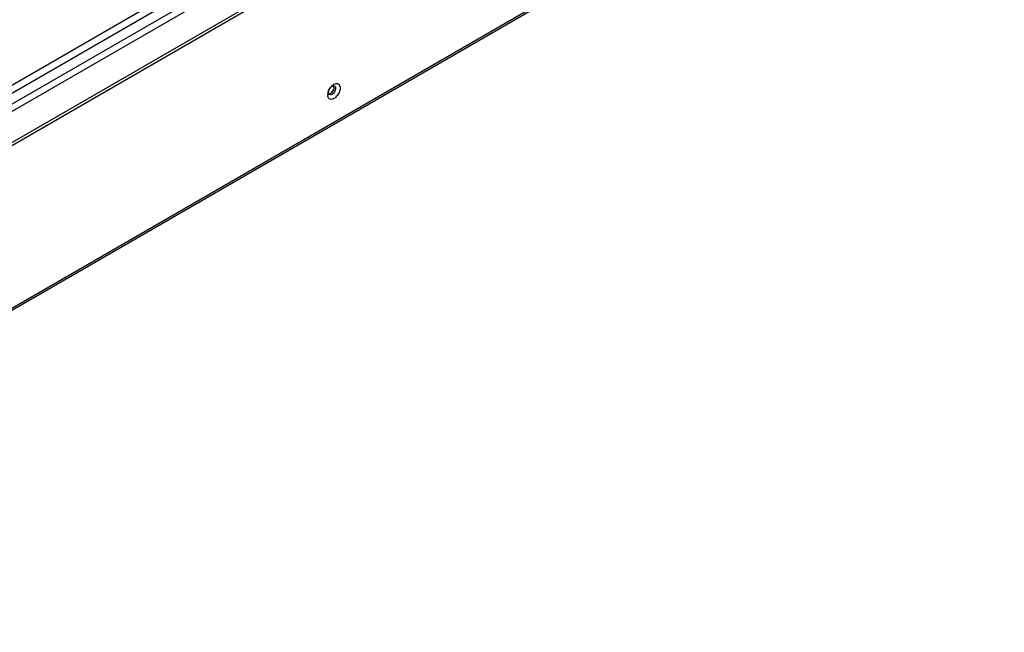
# Model space of a CAD drawing. Header units: millimetres. Extents: x 121 to 939, y 378 to 1102.
# Tile 17 of 19: x 544 to 939, y 378 to 624. Entities that reach past the tile are written whole.
import ezdxf

# ---------------------------------------------------------------- set-up
doc = ezdxf.new("R2010")
doc.units = ezdxf.units.MM
doc.header["$LTSCALE"] = 96.263008
doc.layers.get('0').update_dxf_attribs({"linetype": 'CONTINUOUS'})

msp = doc.modelspace()

# ---------------------------------------------------------------- linework, layer by layer
at = {"color": 7, "linetype": 'Continuous'}
for p, q in [((923.49, 811.32), (333.41, 470.64)), ((924.76, 809.12), (334.68, 468.44)), ((902.08, 803.34), (339.24, 478.39)), ((900.79, 805.81), (340.91, 482.57)), ((334.68, 456.03), (924.76, 796.71)), ((334.68, 454.84), (924.76, 795.52)), ((938.78, 737.4), (316.53, 378.14)), ((939.26, 738.45), (317.01, 379.2))]:
    msp.add_line(p, q, dxfattribs=at)
for centre, radius, start, end in [((670.94, 593.93), 3.5, 175.3969, 179.937), ((670.51, 593.93), 3.06, 179.9659, 184.1065), ((671.39, 593.9), 3.94, 173.0454, 175.4422), ((672.46, 593.7), 5.03, 163.5127, 165.715), ((668.83, 594.84), 1.04, 198.9193, 204.3856), ((673.38, 593.36), 6.02, 149.9834, 153.7743), ((673.36, 593.38), 5.99, 143.146, 149.994), ((667.15, 596.76), 2.6, 308.8738, 313.4675)]:
    msp.add_arc(centre, radius, start, end, dxfattribs=at)
for points in [[(668.57, 596.97), (668.7, 597.15), (668.84, 597.32), (668.99, 597.48)], [(668.86, 597.2), (669.05, 597.36), (669.26, 597.49), (669.49, 597.56)], [(668.99, 597.48), (669.17, 597.66), (669.35, 597.82), (669.55, 597.97)], [(669.49, 597.56), (669.6, 597.6), (669.71, 597.62), (669.82, 597.62)], [(669.55, 597.97), (669.67, 598.06), (669.79, 598.14), (669.91, 598.21)], [(669.78, 597.63), (669.81, 597.57), (669.84, 597.51), (669.86, 597.44)], [(669.92, 597), (669.92, 597.19), (669.89, 597.39), (669.81, 597.56)], [(669.98, 597.6), (670.05, 597.58), (670.12, 597.56), (670.18, 597.52)], [(670.18, 597.52), (670.29, 597.46), (670.39, 597.35), (670.45, 597.24)], [(667.47, 594.37), (667.5, 594.57), (667.53, 594.76), (667.58, 594.95)], [(667.63, 595.13), (667.72, 595.44), (667.84, 595.74), (667.98, 596.02)], [(667.76, 594.97), (667.76, 595.06), (667.77, 595.14), (667.78, 595.22)], [(667.84, 594.5), (667.79, 594.65), (667.76, 594.81), (667.76, 594.97)], [(667.78, 595.22), (667.8, 595.41), (667.85, 595.59), (667.9, 595.76)], [(668.18, 594.06), (668.04, 594.14), (667.94, 594.27), (667.87, 594.41)], [(667.9, 595.76), (668.09, 596.31), (668.42, 596.83), (668.86, 597.2)], [(668.82, 594.76), (669.26, 595.13), (669.59, 595.65), (669.78, 596.19)], [(670.45, 595.82), (670.27, 595.27), (669.93, 594.75), (669.49, 594.38)], [(670.59, 596.61), (670.59, 596.34), (670.54, 596.07), (670.45, 595.82)], [(670.5, 597.14), (670.57, 596.97), (670.59, 596.79), (670.59, 596.61)]]:
    msp.add_open_spline(points, degree=3, dxfattribs=at)
for points, knots in [([(669.82, 597.62), (669.85, 597.62), (669.9, 597.61), (669.96, 597.6), (669.98, 597.6)], [0, 0, 0, 0, 0.507042, 1, 1, 1, 1]), ([(669.91, 598.21), (670.2, 598.38), (670.78, 598.63), (671.72, 598.49), (672.31, 597.75), (672.4, 597.13), (672.4, 596.79)], [0, 0, 0, 0, 0.27575, 0.500433, 0.724828, 1, 1, 1, 1]), ([(668.18, 592.32), (668.08, 592.38), (667.65, 592.72), (667.48, 593.3), (667.45, 593.71)], [0, 0, 0, 0, 0.224985, 1, 1, 1, 1]), ([(667.86, 594.35), (667.94, 594.35), (668.29, 594.39), (668.61, 594.59), (668.82, 594.76)], [0, 0, 0, 0, 0.216994, 1, 1, 1, 1]), ([(672.4, 596.79), (672.4, 596.17), (672.06, 594.87), (671.01, 593.29), (669.69, 592.19), (668.55, 592.12), (668.18, 592.32)], [0, 0, 0, 0, 0.271275, 0.564231, 0.816076, 1, 1, 1, 1]), ([(669.49, 594.38), (669.38, 594.29), (669.02, 594.02), (668.46, 593.9), (668.18, 594.06)], [0, 0, 0, 0, 0.308946, 1, 1, 1, 1]), ([(668.78, 594.73), (668.74, 594.7), (668.57, 594.57), (668.38, 594.47), (668.23, 594.42)], [0, 0, 0, 0, 0.2682, 1, 1, 1, 1]), ([(669.71, 596.01), (669.58, 595.69), (669.33, 595.28), (669.02, 594.95), (668.94, 594.87)], [0, 0, 0, 0, 0.757279, 1, 1, 1, 1]), ([(669.92, 597), (669.92, 596.92), (669.9, 596.58), (669.81, 596.25), (669.71, 596.01)], [0, 0, 0, 0, 0.231432, 1, 1, 1, 1]), ([(670.45, 597.24), (670.46, 597.22), (670.48, 597.19), (670.49, 597.16), (670.5, 597.14)], [0, 0, 0, 0, 0.494365, 1, 1, 1, 1])]:
    msp.add_open_spline(points, degree=3, knots=knots, dxfattribs=at)

doc.saveas('drawing.dxf')
